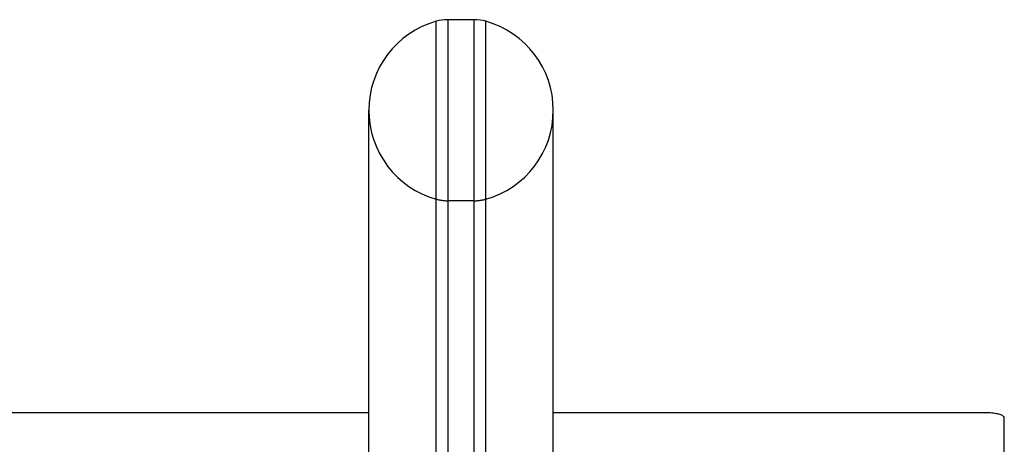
# Model space of a CAD drawing. Header units: inches. Extents: x 0 to 245, y 0 to 158.
# Tile 150 of 159: x 108.84 to 112.1, y 116.77 to 118.18. Entities that reach past the tile are written whole.
import ezdxf

# ---------------------------------------------------------------- set-up
doc = ezdxf.new("R2010")
doc.units = ezdxf.units.IN
doc.header["$LTSCALE"] = 13.466196
doc.header["$MEASUREMENT"] = 0
doc.linetypes.add('HIDDEN', pattern=[0.2, 0.1, -0.1])
doc.layers.get('0').update_dxf_attribs({"linetype": 'CONTINUOUS'})
doc.layers.add('DEFAULT_2', color=8, linetype='HIDDEN')

msp = doc.modelspace()

# ---------------------------------------------------------------- linework, layer by layer
at = {"color": 7, "linetype": 'Continuous'}
for p, q in [((110.219, 115.6501), (110.219, 118.1736)), ((110.2578, 118.1789), (110.2578, 115.645)), ((110.3452, 118.1789), (110.2578, 118.1789)), ((110.3452, 115.645), (110.3452, 118.1789)), ((110.3839, 115.6501), (110.3839, 118.1736)), ((109.9955, 115.904), (109.9955, 117.8789)), ((110.6075, 115.904), (110.6075, 117.8789)), ((109.9955, 116.876), (41.3155, 116.876)), ((112.041, 116.876), (110.6075, 116.876)), ((112.1035, 113.6156), (112.1035, 116.8598))]:
    msp.add_line(p, q, dxfattribs=at)
msp.add_lwpolyline([(112.1035, 116.8598), (112.1032, 116.8613), (112.1025, 116.8626), (112.1013, 116.864), (112.0997, 116.8654), (112.0976, 116.8667), (112.0951, 116.8679), (112.0922, 116.8691), (112.0888, 116.8702), (112.0852, 116.8713), (112.0811, 116.8722), (112.0768, 116.8731), (112.0722, 116.8738), (112.0674, 116.8745), (112.0623, 116.875), (112.0571, 116.8755), (112.0518, 116.8758), (112.0464, 116.876), (112.041, 116.876)], dxfattribs=at)
for centre, radius, start, end in [((110.3015, 117.8789), 0.306, 105.6303, 180), ((110.2578, 118.0352), 0.1437, 90, 105.6303), ((110.3452, 118.0352), 0.1437, 74.3697, 90), ((110.3015, 117.8789), 0.306, 0, 74.3697)]:
    msp.add_arc(centre, radius, start, end, dxfattribs=at)
at = {"layer": 'DEFAULT_2', "color": 8, "linetype": 'HIDDEN'}
msp.add_line((110.3452, 117.5789), (110.2578, 117.5789), dxfattribs=at)
for centre, radius, start, end in [((110.3015, 117.8789), 0.306, 180, 254.3697), ((110.3015, 117.8789), 0.306, 285.6303, 360), ((110.2578, 117.7227), 0.1437, 254.3697, 270), ((110.3452, 117.7227), 0.1437, 270, 285.6303)]:
    msp.add_arc(centre, radius, start, end, dxfattribs=at)

doc.saveas('drawing.dxf')
